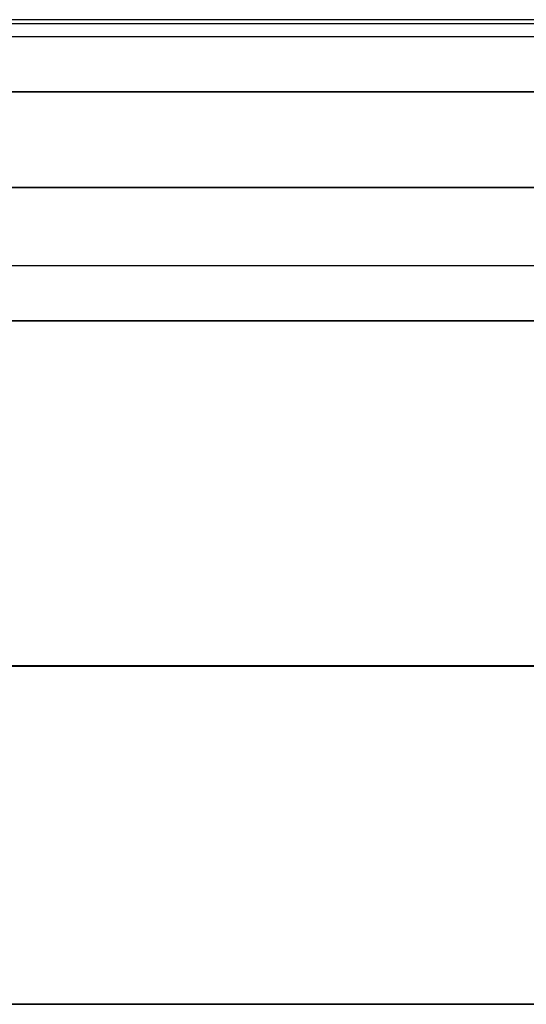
# Model space of a CAD drawing. Header units: millimetres. Extents: x 2083 to 2554, y -1671 to -6.
# Tile 115 of 256: x 2345.05 to 2348.14, y -71.36 to -65.36. Entities that reach past the tile are written whole.
import ezdxf

# ---------------------------------------------------------------- set-up
doc = ezdxf.new("R2010")
doc.units = ezdxf.units.MM
doc.header["$MEASUREMENT"] = 0
doc.layers.add('Base', color=7, linetype='Continuous', true_color=0x000000)
doc.layers.add('Default', color=7, linetype='Continuous', true_color=0x000000)

# ---------------------------------------------------------------- blocks, each defined once
blk = doc.blocks.new('BREP_11_A')
at = {"layer": 'Default'}
for p, q in [((2006.2362, -572.9879, 1600), (1953.7362, -572.9879, 1600)), ((1953.7362, -577.4879, 1604.5), (2006.2362, -577.4879, 1604.5)), ((2006.2362, -581.9879, 1600), (1953.7362, -581.9879, 1600))]:
    blk.add_line(p, q, dxfattribs=at)
for points in [[(1953.7362, -571.4879, 1600), (1979.9862, -571.4879, 1600), (2006.2362, -571.4879, 1600)], [(1953.7362, -571.8524, 1602.0593), (1979.9862, -571.8524, 1602.0593), (2006.2362, -571.8524, 1602.0593)], [(1953.7362, -573.1669, 1604.1628), (1979.9862, -573.1669, 1604.1628), (2006.2362, -573.1669, 1604.1628)], [(1953.7362, -574.1351, 1604.9758), (1979.9862, -574.1351, 1604.9758), (2006.2362, -574.1351, 1604.9758)], [(1953.7362, -575.2289, 1605.5585), (1979.9862, -575.2289, 1605.5585), (2006.2362, -575.2289, 1605.5585)], [(1953.7362, -576.3701, 1605.895), (1979.9862, -576.3701, 1605.895), (2006.2362, -576.3701, 1605.895)], [(1953.7362, -576.9354, 1605.9745), (1979.9862, -576.9354, 1605.9745), (2006.2362, -576.9354, 1605.9745)], [(1953.7362, -577.4867, 1606), (1979.9862, -577.4867, 1606), (2006.2362, -577.4867, 1606)], [(1953.7362, -578.0379, 1605.9747), (1979.9862, -578.0379, 1605.9747), (2006.2362, -578.0379, 1605.9747)], [(1953.7362, -578.6032, 1605.8954), (1979.9862, -578.6032, 1605.8954), (2006.2362, -578.6032, 1605.8954)], [(1953.7362, -579.7444, 1605.5595), (1979.9862, -579.7444, 1605.5595), (2006.2362, -579.7444, 1605.5595)], [(1953.7362, -580.8383, 1604.9774), (1979.9862, -580.8383, 1604.9774), (2006.2362, -580.8383, 1604.9774)], [(1953.7362, -581.8069, 1604.1649), (1979.9862, -581.8069, 1604.1649), (2006.2362, -581.8069, 1604.1649)], [(1953.7362, -583.1225, 1602.0618), (1979.9862, -583.1225, 1602.0618), (2006.2362, -583.1225, 1602.0618)], [(2006.2362, -583.4879, 1600), (1979.9862, -583.4879, 1600), (1953.7362, -583.4879, 1600)]]:
    blk.add_open_spline(points, degree=2, dxfattribs=at)

msp = doc.modelspace()

# ---------------------------------------------------------------- block references
at = {"layer": 'Base', "extrusion": (0, 1, 0)}
msp.add_blockref('BREP_11_A', (-4333.8514, 2282.6936, -1671.3574), dxfattribs=at)

doc.saveas('drawing.dxf')
